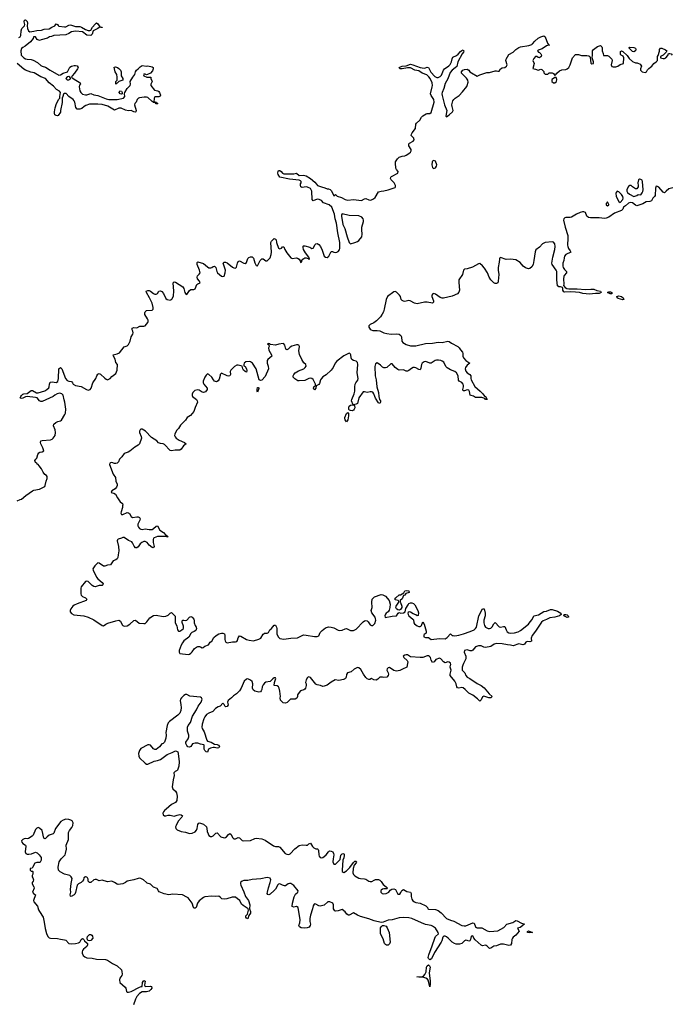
# Model space of a CAD drawing. Header units: inches. Extents: x 2554595 to 2793962, y 331849 to 426146.
# Tile 14 of 45: x 2566864 to 2576247, y 365115 to 379299. Entities that reach past the tile are written whole.
import ezdxf

# ---------------------------------------------------------------- set-up
doc = ezdxf.new("R2010")
doc.units = ezdxf.units.IN
doc.header["$MEASUREMENT"] = 0
for name, color, linetype in [('C5366', 7, 'Continuous'), ('C5367', 7, 'Continuous'), ('C5376', 7, 'Continuous'), ('C5377', 7, 'Continuous')]:
    doc.layers.add(name, color=color, linetype=linetype)

msp = doc.modelspace()

# ---------------------------------------------------------------- linework, layer by layer
at = {"layer": 'C5366', "color": 5, "elevation": 20}
for points in [[(2570000, 369601), (2569988, 369590), (2569941, 369559), (2569912, 369528), (2569866, 369494), (2569858, 369470), (2569866, 369430), (2569850, 369403), (2569830, 369399), (2569824, 369404), (2569810, 369434), (2569791, 369451), (2569788, 369452), (2569750, 369410), (2569721, 369399), (2569684, 369376), (2569647, 369333), (2569590, 369309), (2569556, 369290), (2569530, 369258), (2569516, 369230), (2569490, 369149), (2569486, 369110), (2569491, 369090), (2569522, 369042), (2569561, 368921), (2569570, 368908), (2569623, 368890), (2569670, 368861), (2569710, 368857), (2569725, 368850), (2569739, 368830), (2569730, 368810), (2569710, 368804), (2569670, 368814), (2569650, 368814), (2569610, 368807), (2569583, 368790), (2569570, 368749), (2569550, 368754), (2569529, 368770), (2569519, 368790), (2569521, 368850), (2569514, 368854), (2569470, 368862), (2569430, 368875), (2569390, 368879), (2569351, 368869), (2569331, 368830), (2569310, 368819), (2569285, 368825), (2569270, 368844), (2569259, 368870), (2569259, 368890), (2569290, 368938), (2569299, 368970), (2569300, 368990), (2569280, 369050), (2569283, 369110), (2569291, 369130), (2569323, 369177), (2569355, 369265), (2569410, 369357), (2569432, 369410), (2569478, 369470), (2569490, 369510), (2569484, 369530), (2569470, 369538), (2569312, 369552), (2569270, 369576), (2569250, 369578), (2569230, 369566), (2569192, 369530), (2569180, 369510), (2569175, 369490), (2569187, 369427), (2569189, 369389), (2569185, 369350), (2569169, 369311), (2569140, 369280), (2569021, 369190), (2569004, 369170), (2568990, 369133), (2568971, 369031), (2568973, 368990), (2568968, 368950), (2568948, 368892), (2568930, 368874), (2568910, 368868), (2568878, 368822), (2568830, 368787), (2568810, 368786), (2568790, 368797), (2568749, 368849), (2568730, 368855), (2568710, 368852), (2568610, 368798), (2568589, 368771), (2568576, 368730), (2568578, 368690), (2568588, 368668), (2568670, 368590), (2568690, 368577), (2568710, 368575), (2568802, 368618), (2568850, 368627), (2568890, 368643), (2568931, 368669), (2568986, 368714), (2569059, 368741), (2569097, 368763), (2569110, 368767), (2569124, 368764), (2569141, 368750), (2569148, 368728), (2569162, 368610), (2569154, 368546), (2569138, 368490), (2569130, 368482), (2569102, 368470), (2569086, 368450), (2569091, 368410), (2569074, 368350), (2569058, 368250), (2569070, 368221), (2569110, 368188), (2569124, 368164), (2569132, 368112), (2569127, 368050), (2569110, 368021), (2569050, 367993), (2568975, 367925), (2568950, 367909), (2568933, 367890), (2568925, 367870), (2568930, 367843), (2568950, 367828), (2568970, 367828), (2569000, 367840), (2569030, 367842), (2569090, 367825), (2569130, 367842), (2569168, 367848), (2569190, 367843), (2569208, 367830), (2569198, 367810), (2569147, 367753), (2569116, 367690), (2569110, 367670), (2569114, 367650), (2569134, 367630), (2569190, 367606), (2569250, 367597), (2569310, 367578), (2569350, 367582), (2569390, 367601), (2569410, 367622), (2569421, 367650), (2569430, 367706), (2569438, 367722), (2569450, 367730), (2569470, 367726), (2569510, 367709), (2569553, 367670), (2569560, 367650), (2569564, 367604), (2569578, 367570), (2569588, 367548), (2569610, 367532), (2569630, 367532), (2569650, 367543), (2569690, 367583), (2569710, 367586), (2569762, 367530), (2569810, 367513), (2569830, 367520), (2569844, 367530), (2569870, 367562), (2569890, 367576), (2569910, 367562), (2569930, 367518), (2569950, 367501), (2569970, 367500), (2570000, 367512)], [(2570000, 366635), (2569970, 366657), (2569923, 366657), (2569845, 366635), (2569810, 366630), (2569777, 366637), (2569750, 366661), (2569730, 366672), (2569690, 366667), (2569632, 366672), (2569530, 366662), (2569510, 366653), (2569450, 366607), (2569426, 366574), (2569403, 366510), (2569390, 366498), (2569380, 366500), (2569370, 366502), (2569365, 366510), (2569350, 366570), (2569307, 366630), (2569290, 366650), (2569270, 366661), (2569210, 366690), (2569070, 366704), (2569010, 366693), (2568945, 366705), (2568875, 366735), (2568862, 366750), (2568845, 366785), (2568790, 366802), (2568750, 366847), (2568701, 366861), (2568689, 366869), (2568649, 366910), (2568610, 366928), (2568590, 366931), (2568570, 366930), (2568510, 366907), (2568410, 366887), (2568388, 366870), (2568350, 366851), (2568283, 366843), (2568266, 366846), (2568230, 366872), (2568190, 366889), (2568130, 366879), (2568050, 366903), (2568010, 366896), (2567971, 366911), (2567950, 366915), (2567930, 366910), (2567890, 366870), (2567870, 366868), (2567852, 366890), (2567850, 366918), (2567839, 366939), (2567830, 366949), (2567810, 366953), (2567790, 366938), (2567782, 366910), (2567770, 366890), (2567749, 366871), (2567710, 366849), (2567693, 366830), (2567670, 366728), (2567659, 366701), (2567650, 366690), (2567606, 366670), (2567595, 366675), (2567589, 366690), (2567599, 366730), (2567594, 366770), (2567604, 366856), (2567618, 366930), (2567607, 366950), (2567585, 366970), (2567511, 366989), (2567445, 367025), (2567425, 367050), (2567417, 367090), (2567434, 367170), (2567462, 367210), (2567502, 367250), (2567517, 367270), (2567524, 367290), (2567536, 367350), (2567534, 367410), (2567566, 367490), (2567569, 367510), (2567567, 367590), (2567580, 367620), (2567616, 367664), (2567631, 367690), (2567633, 367730), (2567618, 367758), (2567601, 367770), (2567570, 367779), (2567530, 367780), (2567488, 367770), (2567455, 367750), (2567382, 367650), (2567358, 367582), (2567347, 367573), (2567290, 367550), (2567262, 367530), (2567230, 367499), (2567210, 367510), (2567190, 367617), (2567150, 367655), (2567130, 367661), (2567110, 367652), (2567090, 367632), (2567056, 367550), (2567044, 367536), (2566990, 367504), (2566970, 367499), (2566950, 367504), (2566930, 367499), (2566910, 367489), (2566891, 367470), (2566896, 367450), (2566910, 367431), (2566947, 367407), (2566953, 367393), (2566943, 367310), (2566951, 367290), (2566970, 367279), (2566997, 367277), (2567035, 367285), (2567090, 367307), (2567103, 367303), (2567117, 367297), (2567145, 367270), (2567172, 367230), (2567172, 367190), (2567157, 367163), (2567150, 367158), (2567110, 367159), (2567082, 367150), (2567050, 367086), (2567042, 367078), (2567014, 367070), (2567014, 367050), (2567030, 367034), (2567050, 367034), (2567054, 367030), (2567052, 366992), (2567042, 366970), (2567042, 366950), (2567055, 366935), (2567061, 366910), (2567058, 366890), (2567042, 366870), (2567042, 366850), (2567066, 366806), (2567071, 366789), (2567051, 366730), (2567062, 366710), (2567091, 366690), (2567063, 366610), (2567068, 366590), (2567120, 366530), (2567136, 366476), (2567149, 366450), (2567202, 366370), (2567218, 366298), (2567230, 366206), (2567250, 366135), (2567270, 366090), (2567290, 366074), (2567310, 366066), (2567410, 366062), (2567452, 366052), (2567510, 366046), (2567530, 366038), (2567573, 365993), (2567605, 365985), (2567669, 365989), (2567710, 365999), (2567730, 366010), (2567750, 366050), (2567770, 366062), (2567778, 366058), (2567790, 366047), (2567798, 366030), (2567837, 365997), (2567840, 365990), (2567840, 365970), (2567830, 365950), (2567784, 365910), (2567769, 365890), (2567764, 365870), (2567765, 365850), (2567779, 365819), (2567800, 365800), (2567830, 365784), (2567910, 365779), (2567970, 365768), (2568102, 365762), (2568131, 365750), (2568203, 365703), (2568270, 365670), (2568328, 365610), (2568337, 365590), (2568339, 365550), (2568335, 365530), (2568307, 365490), (2568301, 365470), (2568308, 365430), (2568384, 365364), (2568394, 365350), (2568401, 365301), (2568410, 365291), (2568431, 365291), (2568470, 365299), (2568590, 365363), (2568613, 365373), (2568627, 365373), (2568634, 365430), (2568650, 365457), (2568670, 365450), (2568662, 365390), (2568671, 365371), (2568750, 365379), (2568764, 365370), (2568766, 365350), (2568755, 365330), (2568730, 365307), (2568690, 365295), (2568630, 365297), (2568590, 365269), (2568551, 365230), (2568530, 365189), (2568501, 365110)]]:
    msp.add_lwpolyline(points, dxfattribs=at)
msp.add_lwpolyline([(2567870, 366029), (2567850, 366036), (2567843, 366043), (2567836, 366070), (2567842, 366090), (2567853, 366107), (2567870, 366119), (2567890, 366119), (2567904, 366110), (2567915, 366095), (2567919, 366070), (2567890, 366033)], close=True, dxfattribs=at)
at = {"layer": 'C5367', "color": 5, "elevation": 20}
for points in [[(2566850, 379041), (2566869, 379050), (2566877, 379063), (2566882, 379070), (2566884, 379136), (2566897, 379170), (2566935, 379210), (2566939, 379230), (2566927, 379270), (2566935, 379290), (2566950, 379299), (2566970, 379271), (2566976, 379250), (2566971, 379209), (2566976, 379170), (2566990, 379136), (2567010, 379124), (2567070, 379132), (2567110, 379144), (2567178, 379150), (2567217, 379163), (2567290, 379166), (2567329, 379191), (2567369, 379210), (2567390, 379241), (2567410, 379231), (2567416, 379216), (2567427, 379207), (2567510, 379194), (2567530, 379196), (2567570, 379218), (2567590, 379223), (2567610, 379221), (2567670, 379203), (2567730, 379199), (2567752, 379192), (2567810, 379156), (2567850, 379142), (2567876, 379144), (2567890, 379150), (2567912, 379190), (2567950, 379236), (2567970, 379252), (2567990, 379238), (2568018, 379198), (2568031, 379191), (2568052, 379190), (2568050, 379186), (2568030, 379189), (2568010, 379184), (2567991, 379170), (2567920, 379140), (2567910, 379090), (2567890, 379069), (2567830, 379078), (2567770, 379124), (2567670, 379133), (2567610, 379122), (2567570, 379098), (2567530, 379083), (2567354, 379070), (2567323, 379057), (2567292, 379050), (2567265, 379035), (2567174, 379010), (2567150, 378999), (2567114, 379015), (2567091, 379051), (2567070, 379054), (2567064, 379050), (2567059, 379030), (2567018, 378982), (2566943, 378917), (2566910, 378900), (2566890, 378883), (2566881, 378850), (2566885, 378790), (2566925, 378750), (2566950, 378736), (2566972, 378728), (2567030, 378725), (2567058, 378718), (2567123, 378683), (2567170, 378639), (2567187, 378630), (2567236, 378616), (2567303, 378570), (2567430, 378500), (2567450, 378505), (2567490, 378530), (2567552, 378548), (2567586, 378614), (2567609, 378631), (2567650, 378641), (2567670, 378641), (2567694, 378634), (2567704, 378610), (2567697, 378590), (2567653, 378527), (2567618, 378490), (2567612, 378470), (2567632, 378450), (2567734, 378390), (2567742, 378370), (2567726, 378354), (2567719, 378330), (2567730, 378272), (2567743, 378250), (2567768, 378228), (2567810, 378215), (2567830, 378215), (2567890, 378234), (2567930, 378216), (2567990, 378206), (2568110, 378157), (2568150, 378148), (2568210, 378151), (2568270, 378147), (2568359, 378170), (2568377, 378190), (2568373, 378230), (2568377, 378250), (2568412, 378310), (2568454, 378350), (2568459, 378370), (2568454, 378410), (2568492, 378470), (2568524, 378510), (2568534, 378550), (2568548, 378572), (2568571, 378589), (2568598, 378622), (2568630, 378639), (2568690, 378631), (2568710, 378636), (2568770, 378619), (2568785, 378610), (2568787, 378590), (2568776, 378564), (2568750, 378529), (2568707, 378507), (2568690, 378506), (2568670, 378515), (2568650, 378515), (2568645, 378505), (2568654, 378490), (2568693, 378473), (2568754, 378470), (2568754, 378450), (2568771, 378410), (2568752, 378370), (2568752, 378350), (2568806, 378286), (2568855, 378275), (2568870, 378265), (2568879, 378250), (2568892, 378210), (2568885, 378195), (2568868, 378188), (2568810, 378186), (2568802, 378170), (2568802, 378150), (2568794, 378130), (2568798, 378118), (2568834, 378110), (2568838, 378098), (2568852, 378090), (2568850, 378086), (2568830, 378088), (2568822, 378102), (2568790, 378108), (2568778, 378118), (2568770, 378118), (2568710, 378176), (2568690, 378184), (2568656, 378184), (2568590, 378175), (2568573, 378167), (2568556, 378150), (2568542, 378110), (2568522, 378090), (2568518, 378070), (2568543, 377990), (2568538, 377970), (2568530, 377965), (2568510, 377970), (2568470, 377990), (2568430, 377988), (2568390, 377995), (2568324, 378024), (2568290, 378025), (2568230, 377996), (2568133, 378053), (2568050, 378076), (2567990, 378083), (2567870, 378081), (2567817, 378063), (2567792, 378048), (2567760, 378020), (2567731, 378009), (2567690, 378008), (2567674, 378034), (2567659, 378110), (2567649, 378130), (2567633, 378150), (2567571, 378191), (2567535, 378235), (2567510, 378237), (2567495, 378225), (2567487, 378190), (2567475, 378170), (2567474, 378106), (2567452, 377992), (2567452, 377968), (2567420, 377920), (2567410, 377914), (2567390, 377919), (2567370, 377930), (2567364, 377950), (2567367, 377970), (2567376, 378030), (2567394, 378090), (2567427, 378153), (2567443, 378170), (2567442, 378190), (2567453, 378250), (2567437, 378270), (2567395, 378295), (2567350, 378340), (2567287, 378387), (2567234, 378454), (2567170, 378478), (2567072, 378532), (2567024, 378544), (2566950, 378571), (2566926, 378586), (2566828, 378670)], [(2566830, 372366), (2566870, 372386), (2566890, 372391), (2566954, 372446), (2567047, 372513), (2567070, 372522), (2567150, 372535), (2567224, 372576), (2567233, 372590), (2567245, 372650), (2567260, 372690), (2567259, 372719), (2567252, 372732), (2567228, 372748), (2567201, 372781), (2567178, 372830), (2567147, 372870), (2567130, 372889), (2567117, 372897), (2567109, 372909), (2567090, 372922), (2567084, 372950), (2567095, 372970), (2567110, 372981), (2567125, 373035), (2567141, 373059), (2567153, 373067), (2567190, 373076), (2567210, 373090), (2567199, 373130), (2567167, 373190), (2567162, 373210), (2567170, 373230), (2567190, 373239), (2567310, 373246), (2567330, 373254), (2567348, 373270), (2567373, 373310), (2567378, 373350), (2567374, 373390), (2567353, 373450), (2567357, 373470), (2567385, 373495), (2567414, 373510), (2567450, 373520), (2567468, 373532), (2567516, 373610), (2567523, 373630), (2567528, 373688), (2567514, 373790), (2567503, 373823), (2567489, 373890), (2567470, 373910), (2567443, 373917), (2567406, 373910), (2567370, 373892), (2567344, 373870), (2567295, 373845), (2567190, 373801), (2567170, 373798), (2567150, 373809), (2567114, 373850), (2567090, 373858), (2566970, 373869), (2566950, 373866), (2566910, 373848), (2566884, 373844), (2566873, 373850), (2566879, 373870), (2566890, 373887), (2566910, 373905), (2566923, 373910), (2566970, 373916), (2567030, 373958), (2567050, 373959), (2567106, 373926), (2567130, 373924), (2567226, 373954), (2567257, 373970), (2567284, 373996), (2567290, 374010), (2567292, 374050), (2567304, 374076), (2567330, 374084), (2567390, 374074), (2567413, 374087), (2567425, 374130), (2567428, 374270), (2567450, 374290), (2567470, 374268), (2567523, 374130), (2567550, 374101), (2567570, 374090), (2567610, 374085), (2567627, 374067), (2567636, 374050), (2567668, 374030), (2567750, 374016), (2567827, 373970), (2567850, 373963), (2567880, 373970), (2567894, 373990), (2567918, 374070), (2567963, 374130), (2567975, 374170), (2567990, 374194), (2568010, 374200), (2568030, 374193), (2568090, 374135), (2568110, 374120), (2568130, 374113), (2568150, 374119), (2568169, 374131), (2568190, 374157), (2568250, 374201), (2568267, 374250), (2568271, 374331), (2568250, 374362), (2568240, 374410), (2568214, 374450), (2568210, 374470), (2568230, 374478), (2568270, 374484), (2568302, 374498), (2568370, 374588), (2568410, 374602), (2568430, 374620), (2568454, 374670), (2568470, 374730), (2568495, 374770), (2568498, 374790), (2568493, 374813), (2568484, 374830), (2568483, 374850), (2568486, 374854), (2568510, 374866), (2568550, 374861), (2568596, 374884), (2568650, 374883), (2568670, 374891), (2568710, 374936), (2568716, 374950), (2568715, 374970), (2568707, 374990), (2568667, 375050), (2568664, 375076), (2568670, 375091), (2568690, 375108), (2568770, 375114), (2568784, 375130), (2568786, 375154), (2568770, 375216), (2568734, 375294), (2568688, 375370), (2568687, 375390), (2568710, 375397), (2568730, 375397), (2568750, 375389), (2568790, 375354), (2568810, 375346), (2568830, 375344), (2568850, 375355), (2568870, 375388), (2568890, 375393), (2568910, 375382), (2568936, 375356), (2568970, 375282), (2568990, 375269), (2569030, 375259), (2569038, 375262), (2569050, 375267), (2569060, 375280), (2569077, 375323), (2569084, 375390), (2569073, 375507), (2569090, 375524), (2569110, 375520), (2569212, 375452), (2569228, 375428), (2569241, 375370), (2569250, 375354), (2569270, 375341), (2569310, 375400), (2569330, 375412), (2569370, 375412), (2569383, 375417), (2569390, 375423), (2569416, 375484), (2569430, 375496), (2569461, 375510), (2569454, 375530), (2569425, 375565), (2569419, 375590), (2569424, 375610), (2569450, 375631), (2569461, 375650), (2569452, 375690), (2569419, 375770), (2569418, 375802), (2569427, 375813), (2569510, 375786), (2569570, 375737), (2569590, 375726), (2569618, 375722), (2569633, 375727), (2569650, 375744), (2569670, 375746), (2569690, 375730), (2569703, 375670), (2569713, 375650), (2569770, 375606), (2569790, 375599), (2569810, 375604), (2569824, 375650), (2569826, 375690), (2569810, 375749), (2569793, 375790), (2569810, 375807), (2569830, 375806), (2569850, 375798), (2569930, 375734), (2569950, 375723), (2569970, 375721), (2569987, 375733), (2569999, 375790), (2570000, 375792)], [(2570000, 374322), (2569990, 374321), (2569957, 374303), (2569903, 374250), (2569896, 374230), (2569898, 374190), (2569890, 374169), (2569870, 374166), (2569850, 374170), (2569770, 374208), (2569751, 374189), (2569751, 374171), (2569738, 374122), (2569722, 374098), (2569696, 374084), (2569670, 374090), (2569653, 374110), (2569631, 374150), (2569590, 374188), (2569570, 374196), (2569550, 374180), (2569530, 374147), (2569505, 374090), (2569508, 374070), (2569517, 374050), (2569566, 373990), (2569565, 373970), (2569540, 373940), (2569513, 373927), (2569490, 373933), (2569450, 373961), (2569430, 373967), (2569385, 373955), (2569356, 373930), (2569346, 373906), (2569346, 373886), (2569352, 373872), (2569410, 373830), (2569422, 373810), (2569424, 373790), (2569389, 373711), (2569370, 373654), (2569323, 373597), (2569274, 373566), (2569251, 373530), (2569182, 373458), (2569150, 373410), (2569121, 373379), (2569097, 373330), (2569094, 373310), (2569101, 373290), (2569118, 373270), (2569163, 373243), (2569237, 373210), (2569261, 373190), (2569221, 373159), (2569188, 373110), (2569170, 373099), (2569101, 373099), (2569050, 373090), (2569030, 373095), (2568950, 373178), (2568930, 373188), (2568890, 373193), (2568863, 373203), (2568838, 373230), (2568761, 373281), (2568674, 373370), (2568630, 373399), (2568610, 373400), (2568597, 373390), (2568588, 373370), (2568590, 373350), (2568614, 373294), (2568616, 373270), (2568590, 373190), (2568570, 373170), (2568521, 373139), (2568450, 373082), (2568427, 373070), (2568370, 373052), (2568336, 373004), (2568301, 372970), (2568286, 372930), (2568270, 372912), (2568250, 372904), (2568230, 372905), (2568190, 372919), (2568170, 372916), (2568162, 372910), (2568157, 372890), (2568210, 372751), (2568244, 372704), (2568249, 372650), (2568269, 372609), (2568269, 372590), (2568256, 372564), (2568238, 372542), (2568191, 372510), (2568182, 372490), (2568218, 372478), (2568244, 372464), (2568272, 372410), (2568310, 372354), (2568345, 372330), (2568350, 372310), (2568344, 372296), (2568346, 372270), (2568324, 372210), (2568323, 372190), (2568330, 372173), (2568350, 372173), (2568410, 372200), (2568430, 372197), (2568446, 372186), (2568470, 372143), (2568488, 372130), (2568550, 372139), (2568570, 372138), (2568590, 372130), (2568600, 372110), (2568595, 372090), (2568567, 372030), (2568567, 372010), (2568575, 371990), (2568590, 371970), (2568610, 371960), (2568630, 371957), (2568670, 371964), (2568730, 371956), (2568770, 371957), (2568792, 371968), (2568830, 372004), (2568850, 372006), (2568884, 371944), (2568935, 371910), (2568970, 371875), (2568985, 371870), (2568984, 371864), (2569002, 371850), (2568978, 371850), (2568976, 371856), (2568927, 371853), (2568870, 371856), (2568847, 371853), (2568803, 371837), (2568793, 371830), (2568786, 371810), (2568788, 371768), (2568799, 371710), (2568788, 371692), (2568770, 371694), (2568730, 371731), (2568699, 371770), (2568670, 371780), (2568650, 371780), (2568622, 371770), (2568601, 371750), (2568570, 371704), (2568550, 371690), (2568530, 371692), (2568514, 371714), (2568490, 371764), (2568477, 371777), (2568430, 371797), (2568370, 371841), (2568350, 371839), (2568330, 371828), (2568282, 371818), (2568272, 371808), (2568270, 371790), (2568287, 371710), (2568291, 371650), (2568280, 371590), (2568278, 371550), (2568269, 371531), (2568250, 371519), (2568210, 371505), (2568170, 371446), (2568130, 371440), (2568090, 371426), (2568070, 371425), (2568010, 371471), (2567990, 371473), (2567970, 371458), (2567944, 371430), (2567917, 371390), (2567920, 371370), (2567968, 371270), (2567990, 371242), (2568053, 371190), (2568065, 371170), (2568061, 371159), (2568050, 371148), (2568010, 371150), (2567950, 371128), (2567930, 371134), (2567910, 371149), (2567850, 371206), (2567830, 371211), (2567810, 371204), (2567750, 371130), (2567744, 371110), (2567744, 371030), (2567749, 371010), (2567769, 370990), (2567811, 370970), (2567831, 370950), (2567823, 370930), (2567690, 370883), (2567650, 370864), (2567631, 370850), (2567600, 370810), (2567590, 370790), (2567590, 370770), (2567610, 370743), (2567646, 370726), (2567790, 370710), (2567850, 370694), (2567930, 370654), (2568050, 370570), (2568073, 370567), (2568104, 370590), (2568135, 370605), (2568250, 370640), (2568290, 370647), (2568315, 370635), (2568342, 370582), (2568351, 370571), (2568370, 370562), (2568410, 370568), (2568450, 370590), (2568510, 370646), (2568530, 370647), (2568587, 370607), (2568650, 370599), (2568670, 370603), (2568696, 370624), (2568739, 370681), (2568790, 370714), (2568830, 370721), (2568930, 370704), (2568970, 370706), (2569001, 370719), (2569030, 370751), (2569050, 370759), (2569105, 370705), (2569105, 370610), (2569126, 370566), (2569135, 370510), (2569151, 370491), (2569170, 370491), (2569201, 370510), (2569223, 370530), (2569223, 370563), (2569203, 370617), (2569202, 370630), (2569209, 370650), (2569230, 370651), (2569250, 370646), (2569270, 370651), (2569310, 370691), (2569330, 370701), (2569350, 370691), (2569370, 370665), (2569376, 370650), (2569377, 370610), (2569392, 370572), (2569407, 370550), (2569412, 370528), (2569399, 370501), (2569375, 370485), (2569342, 370470), (2569330, 370458), (2569298, 370402), (2569230, 370349), (2569210, 370323), (2569190, 370287), (2569160, 370210), (2569159, 370190), (2569170, 370169), (2569290, 370152), (2569310, 370158), (2569330, 370173), (2569350, 370193), (2569380, 370240), (2569410, 370262), (2569430, 370271), (2569451, 370271), (2569467, 370267), (2569490, 370252), (2569507, 370253), (2569530, 370274), (2569584, 370296), (2569609, 370330), (2569632, 370348), (2569661, 370399), (2569691, 370429), (2569730, 370450), (2569770, 370462), (2569790, 370464), (2569813, 370453), (2569820, 370430), (2569819, 370370), (2569823, 370350), (2569833, 370333), (2569850, 370323), (2569930, 370335), (2569970, 370335), (2569990, 370342), (2570000, 370357)]]:
    msp.add_lwpolyline(points, dxfattribs=at)
for points in [[(2568250, 378369), (2568247, 378407), (2568268, 378430), (2568269, 378471), (2568261, 378510), (2568241, 378550), (2568228, 378592), (2568226, 378614), (2568242, 378618), (2568272, 378610), (2568290, 378598), (2568316, 378570), (2568326, 378550), (2568326, 378490), (2568351, 378450), (2568351, 378430), (2568291, 378409), (2568270, 378386), (2568258, 378382)], [(2567570, 378479), (2567550, 378476), (2567531, 378450), (2567550, 378431), (2567570, 378431), (2567590, 378442), (2567598, 378450), (2567598, 378458), (2567588, 378470)], [(2568330, 378225), (2568310, 378230), (2568295, 378250), (2568307, 378273), (2568330, 378271), (2568341, 378250), (2568342, 378230)]]:
    msp.add_lwpolyline(points, close=True, dxfattribs=at)
at = {"layer": 'C5376', "color": 5, "elevation": 20}
for points in [[(2572446, 370000), (2572445, 369995), (2572438, 369970), (2572375, 369945), (2572338, 369922), (2572290, 369914), (2572250, 369923), (2572190, 369967), (2572170, 369962), (2572156, 369950), (2572151, 369930), (2572171, 369890), (2572174, 369870), (2572168, 369852), (2572151, 369829), (2572110, 369822), (2572090, 369829), (2572050, 369829), (2572022, 369798), (2571997, 369783), (2571966, 369790), (2571930, 369808), (2571905, 369795), (2571890, 369794), (2571870, 369803), (2571850, 369822), (2571816, 369870), (2571778, 369938), (2571750, 369962), (2571730, 369969), (2571679, 369941), (2571635, 369905), (2571585, 369890), (2571570, 369866), (2571566, 369830), (2571556, 369810), (2571541, 369799), (2571528, 369792), (2571462, 369782), (2571408, 369788), (2571350, 369757), (2571290, 369714), (2571250, 369696), (2571230, 369693), (2571198, 369710), (2571150, 369719), (2571129, 369729), (2571050, 369824), (2571027, 369833), (2571010, 369822), (2570988, 369790), (2570982, 369750), (2570991, 369730), (2570991, 369710), (2570979, 369670), (2570970, 369655), (2570956, 369644), (2570910, 369629), (2570872, 369590), (2570866, 369574), (2570866, 369550), (2570856, 369524), (2570830, 369509), (2570790, 369513), (2570762, 369510), (2570716, 369464), (2570690, 369453), (2570659, 369459), (2570618, 369498), (2570615, 369530), (2570619, 369550), (2570610, 369626), (2570599, 369670), (2570590, 369689), (2570570, 369701), (2570529, 369709), (2570533, 369750), (2570553, 369810), (2570550, 369818), (2570530, 369817), (2570510, 369805), (2570470, 369766), (2570410, 369755), (2570390, 369743), (2570370, 369717), (2570357, 369690), (2570350, 369650), (2570342, 369630), (2570330, 369618), (2570310, 369612), (2570248, 369628), (2570224, 369644), (2570218, 369670), (2570222, 369730), (2570210, 369766), (2570190, 369787), (2570150, 369806), (2570130, 369799), (2570095, 369770), (2570053, 369670), (2570030, 369629), (2570000, 369601)], [(2573247, 370000), (2573237, 369970), (2573234, 369950), (2573238, 369930), (2573273, 369890), (2573290, 369850), (2573306, 369830), (2573347, 369807), (2573450, 369737), (2573510, 369709), (2573554, 369674), (2573626, 369586), (2573666, 369550), (2573648, 369532), (2573622, 369530), (2573548, 369552), (2573530, 369544), (2573510, 369501), (2573490, 369484), (2573458, 369518), (2573390, 369570), (2573330, 369596), (2573281, 369650), (2573250, 369672), (2573230, 369677), (2573190, 369671), (2573170, 369675), (2573158, 369690), (2573150, 369730), (2573130, 369769), (2573064, 369850), (2573062, 369870), (2573074, 369910), (2573075, 369930), (2573065, 369970), (2573069, 370000)], [(2570000, 367512), (2570010, 367516), (2570030, 367515), (2570070, 367475), (2570090, 367468), (2570190, 367473), (2570250, 367505), (2570270, 367509), (2570350, 367499), (2570398, 367478), (2570518, 367398), (2570549, 367389), (2570590, 367388), (2570610, 367380), (2570686, 367290), (2570710, 367278), (2570730, 367275), (2570750, 367277), (2570757, 367283), (2570825, 367355), (2570890, 367401), (2570930, 367412), (2570990, 367407), (2571010, 367410), (2571030, 367427), (2571050, 367435), (2571079, 367390), (2571098, 367370), (2571130, 367356), (2571153, 367353), (2571164, 367344), (2571169, 367329), (2571170, 367270), (2571176, 367250), (2571192, 367232), (2571210, 367227), (2571229, 367230), (2571250, 367243), (2571277, 367270), (2571310, 367314), (2571320, 367320), (2571330, 367324), (2571350, 367322), (2571373, 367313), (2571383, 367290), (2571386, 367270), (2571376, 367210), (2571375, 367170), (2571390, 367136), (2571410, 367136), (2571460, 367180), (2571477, 367203), (2571490, 367262), (2571510, 367283), (2571530, 367290), (2571537, 367277), (2571538, 367258), (2571530, 367224), (2571516, 367190), (2571508, 367050), (2571510, 367030), (2571520, 367020), (2571530, 367016), (2571570, 367037), (2571616, 367084), (2571670, 367158), (2571690, 367178), (2571710, 367179), (2571714, 367170), (2571710, 367154), (2571681, 367119), (2571667, 367073), (2571663, 367010), (2571670, 366986), (2571688, 366968), (2571750, 366934), (2571770, 366927), (2571830, 366924), (2571850, 366918), (2571890, 366890), (2571910, 366884), (2571934, 366886), (2571970, 366906), (2571990, 366912), (2572032, 366912), (2572050, 366906), (2572070, 366886), (2572100, 366840), (2572142, 366810), (2572162, 366790), (2572150, 366778), (2572110, 366779), (2572090, 366774), (2572070, 366761), (2572064, 366750), (2572065, 366730), (2572084, 366710), (2572110, 366705), (2572139, 366710), (2572179, 366730), (2572201, 366759), (2572224, 366776), (2572250, 366780), (2572276, 366770), (2572299, 366719), (2572310, 366703), (2572330, 366700), (2572336, 366704), (2572354, 366726), (2572367, 366753), (2572390, 366768), (2572438, 366738), (2572491, 366732), (2572502, 366710), (2572500, 366670), (2572511, 366630), (2572526, 366606), (2572547, 366590), (2572570, 366581), (2572630, 366572), (2572714, 366534), (2572735, 366510), (2572743, 366490), (2572750, 366487), (2572850, 366479), (2572890, 366465), (2572934, 366434), (2573011, 366351), (2573070, 366327), (2573115, 366315), (2573230, 366252), (2573265, 366245), (2573290, 366246), (2573390, 366290), (2573410, 366283), (2573430, 366231), (2573442, 366222), (2573450, 366218), (2573517, 366217), (2573595, 366175), (2573636, 366164), (2573750, 366175), (2573836, 366223), (2573879, 366270), (2573966, 366294), (2574010, 366322), (2574030, 366319), (2574090, 366284), (2574134, 366270), (2574110, 366258), (2574107, 366250), (2574070, 366223), (2574034, 366210), (2574057, 366170), (2574010, 366109), (2573970, 366084), (2573959, 366070), (2573951, 366049), (2573946, 365990), (2573930, 365967), (2573910, 365962), (2573830, 365982), (2573790, 365981), (2573730, 365957), (2573690, 365953), (2573650, 365924), (2573630, 365918), (2573595, 365955), (2573583, 365963), (2573570, 365967), (2573530, 365960), (2573510, 365965), (2573423, 366043), (2573404, 366070), (2573390, 366104), (2573370, 366099), (2573363, 366090), (2573358, 366050), (2573348, 366032), (2573330, 366024), (2573310, 366034), (2573290, 366038), (2573270, 366032), (2573229, 365991), (2573196, 365984), (2573150, 365983), (2573124, 365990), (2573092, 366010), (2573035, 366070), (2573010, 366089), (2572990, 366099), (2572970, 366098), (2572957, 366083), (2572945, 366030), (2572935, 366010), (2572839, 365861), (2572795, 365770), (2572770, 365755), (2572750, 365773), (2572747, 365790), (2572755, 365830), (2572804, 365956), (2572840, 366070), (2572853, 366090), (2572893, 366130), (2572890, 366150), (2572851, 366210), (2572810, 366241), (2572790, 366251), (2572710, 366267), (2572650, 366288), (2572510, 366351), (2572470, 366360), (2572390, 366364), (2572330, 366361), (2572230, 366333), (2572170, 366327), (2572100, 366300), (2572070, 366296), (2571970, 366319), (2571890, 366349), (2571770, 366382), (2571730, 366398), (2571670, 366431), (2571610, 366398), (2571601, 366401), (2571576, 366416), (2571550, 366449), (2571510, 366482), (2571450, 366463), (2571410, 366459), (2571403, 366463), (2571381, 366490), (2571381, 366550), (2571371, 366570), (2571330, 366592), (2571303, 366590), (2571250, 366544), (2571210, 366532), (2571190, 366530), (2571170, 366534), (2571130, 366556), (2571110, 366561), (2571104, 366556), (2571090, 366534), (2571081, 366490), (2571050, 366400), (2571040, 366350), (2571040, 366310), (2571050, 366270), (2571047, 366250), (2571031, 366229), (2571005, 366215), (2570970, 366210), (2570916, 366216), (2570893, 366230), (2570885, 366250), (2570897, 366290), (2570901, 366330), (2570874, 366510), (2570850, 366526), (2570810, 366516), (2570790, 366523), (2570787, 366530), (2570791, 366570), (2570815, 366665), (2570836, 366704), (2570867, 366730), (2570875, 366750), (2570810, 366825), (2570770, 366854), (2570750, 366857), (2570730, 366851), (2570690, 366823), (2570677, 366823), (2570650, 366831), (2570610, 366853), (2570590, 366846), (2570582, 366838), (2570550, 366776), (2570530, 366753), (2570470, 366703), (2570450, 366692), (2570437, 366697), (2570430, 366710), (2570431, 366731), (2570445, 366795), (2570472, 366868), (2570480, 366910), (2570470, 366931), (2570430, 366943), (2570335, 366925), (2570210, 366912), (2570150, 366900), (2570090, 366897), (2570067, 366890), (2570046, 366870), (2570044, 366850), (2570050, 366830), (2570094, 366734), (2570118, 366670), (2570157, 366610), (2570176, 366550), (2570174, 366490), (2570188, 366450), (2570186, 366430), (2570165, 366395), (2570150, 366349), (2570130, 366354), (2570121, 366370), (2570120, 366390), (2570145, 366415), (2570161, 366470), (2570154, 366490), (2570080, 366540), (2570060, 366560), (2570032, 366612), (2570000, 366635)]]:
    msp.add_lwpolyline(points, dxfattribs=at)
for points in [[(2572146, 365966), (2572130, 365975), (2572118, 365990), (2572097, 366057), (2572062, 366130), (2572062, 366218), (2572067, 366233), (2572090, 366250), (2572110, 366253), (2572139, 366239), (2572155, 366215), (2572183, 366150), (2572198, 366010), (2572190, 365986), (2572170, 365966)], [(2574210, 366145), (2574175, 366150), (2574178, 366162), (2574190, 366172), (2574250, 366150)], [(2572770, 365369), (2572758, 365430), (2572744, 365464), (2572736, 365476), (2572714, 365494), (2572670, 365506), (2572610, 365504), (2572585, 365510), (2572666, 365514), (2572678, 365522), (2572696, 365544), (2572715, 365585), (2572723, 365650), (2572730, 365669), (2572750, 365682), (2572766, 365670), (2572774, 365650), (2572761, 365570), (2572776, 365450), (2572777, 365410)]]:
    msp.add_lwpolyline(points, close=True, dxfattribs=at)
at = {"layer": 'C5377', "color": 5, "elevation": 20}
for points in [[(2570000, 375792), (2570010, 375814), (2570019, 375821), (2570030, 375826), (2570090, 375793), (2570111, 375789), (2570130, 375803), (2570150, 375860), (2570165, 375875), (2570190, 375884), (2570210, 375883), (2570230, 375862), (2570250, 375795), (2570270, 375759), (2570290, 375755), (2570328, 375832), (2570350, 375855), (2570370, 375852), (2570410, 375826), (2570430, 375826), (2570453, 375847), (2570470, 375870), (2570486, 375914), (2570489, 375951), (2570482, 376090), (2570490, 376110), (2570507, 376130), (2570530, 376145), (2570550, 376138), (2570555, 376130), (2570562, 376090), (2570590, 376010), (2570610, 375996), (2570632, 376008), (2570650, 376027), (2570670, 376025), (2570680, 375990), (2570710, 375939), (2570770, 375870), (2570790, 375858), (2570850, 375870), (2570865, 375865), (2570887, 375847), (2570903, 375823), (2570910, 375802), (2570928, 375812), (2570928, 375828), (2570939, 375850), (2570970, 375868), (2570990, 375868), (2571019, 375859), (2571030, 375848), (2571035, 375850), (2571030, 375877), (2570981, 375941), (2570953, 375990), (2570944, 376016), (2570945, 376035), (2570950, 376042), (2570970, 376043), (2571040, 376020), (2571070, 376004), (2571090, 376006), (2571119, 376061), (2571130, 376071), (2571150, 376075), (2571170, 376061), (2571196, 376030), (2571219, 375979), (2571250, 375890), (2571270, 375876), (2571290, 375875), (2571317, 375890), (2571350, 375959), (2571370, 375958), (2571389, 375949), (2571410, 375946), (2571430, 375950), (2571450, 375962), (2571470, 375986), (2571474, 376006), (2571473, 376090), (2571447, 376227), (2571427, 376370), (2571408, 376430), (2571395, 376495), (2571359, 376599), (2571322, 376630), (2571239, 376659), (2571210, 376694), (2571175, 376710), (2571150, 376714), (2571088, 376688), (2571078, 376710), (2571072, 376830), (2571050, 376865), (2571010, 376886), (2570990, 376889), (2570930, 376881), (2570913, 376890), (2570906, 376914), (2570908, 376932), (2570917, 376950), (2570917, 376970), (2570910, 376979), (2570890, 376989), (2570750, 377002), (2570612, 377032), (2570588, 377068), (2570582, 377090), (2570584, 377116), (2570593, 377127), (2570610, 377128), (2570630, 377113), (2570649, 377089), (2570670, 377077), (2570810, 377076), (2570850, 377087), (2570890, 377053), (2570950, 377058), (2570987, 377050), (2571050, 377009), (2571116, 376956), (2571140, 376930), (2571151, 376910), (2571210, 376889), (2571258, 376878), (2571290, 376862), (2571310, 376862), (2571335, 376855), (2571353, 376833), (2571390, 376762), (2571410, 376781), (2571437, 376757), (2571496, 376736), (2571550, 376707), (2571590, 376698), (2571670, 376709), (2571785, 376695), (2571830, 376720), (2571850, 376723), (2571890, 376705), (2571910, 376701), (2571930, 376705), (2571960, 376720), (2571983, 376737), (2572030, 376818), (2572069, 376831), (2572110, 376833), (2572168, 376848), (2572270, 376882), (2572277, 376890), (2572276, 376910), (2572257, 376950), (2572213, 376990), (2572204, 377010), (2572209, 377030), (2572220, 377040), (2572309, 377090), (2572312, 377110), (2572290, 377140), (2572281, 377162), (2572274, 377230), (2572277, 377250), (2572305, 377295), (2572330, 377318), (2572370, 377334), (2572410, 377338), (2572430, 377345), (2572469, 377370), (2572491, 377390), (2572502, 377410), (2572503, 377430), (2572470, 377481), (2572468, 377510), (2572479, 377521), (2572530, 377547), (2572544, 377570), (2572541, 377590), (2572502, 377630), (2572505, 377650), (2572516, 377670), (2572564, 377730), (2572570, 377793), (2572580, 377810), (2572625, 377850), (2572650, 377896), (2572670, 377915), (2572717, 377943), (2572730, 377948), (2572770, 377949), (2572790, 377963), (2572833, 378113), (2572830, 378150), (2572787, 378207), (2572780, 378230), (2572805, 378330), (2572808, 378352), (2572804, 378390), (2572774, 378454), (2572756, 378476), (2572725, 378505), (2572660, 378530), (2572610, 378561), (2572554, 378570), (2572490, 378603), (2572450, 378605), (2572372, 378590), (2572338, 378590), (2572329, 378610), (2572350, 378622), (2572370, 378630), (2572430, 378632), (2572490, 378656), (2572526, 378650), (2572629, 378609), (2572690, 378600), (2572710, 378603), (2572730, 378613), (2572749, 378609), (2572785, 378545), (2572842, 378482), (2572870, 378464), (2572890, 378465), (2572919, 378481), (2572939, 378501), (2572966, 378570), (2572981, 378590), (2573045, 378635), (2573065, 378655), (2573082, 378690), (2573090, 378737), (2573102, 378758), (2573156, 378784), (2573178, 378802), (2573210, 378843), (2573230, 378857), (2573250, 378864), (2573257, 378857), (2573261, 378850), (2573253, 378830), (2573235, 378805), (2573173, 378690), (2573157, 378623), (2573137, 378603), (2573090, 378570), (2573064, 378536), (2573031, 378449), (2572990, 378381), (2572972, 378308), (2572946, 378250), (2572942, 378230), (2572946, 378206), (2572979, 378070), (2573014, 377990), (2572999, 377910), (2573010, 377901), (2573050, 377928), (2573096, 377970), (2573104, 377990), (2573090, 378050), (2573089, 378070), (2573103, 378130), (2573114, 378150), (2573135, 378170), (2573191, 378209), (2573242, 378258), (2573304, 378336), (2573309, 378350), (2573320, 378400), (2573319, 378430), (2573298, 378458), (2573228, 378530), (2573225, 378550), (2573244, 378570), (2573270, 378582), (2573310, 378585), (2573331, 378571), (2573345, 378550), (2573371, 378531), (2573450, 378485), (2573490, 378505), (2573590, 378536), (2573630, 378540), (2573710, 378562), (2573730, 378562), (2573750, 378555), (2573770, 378558), (2573789, 378590), (2573810, 378607), (2573850, 378611), (2573875, 378630), (2573884, 378650), (2573866, 378710), (2573868, 378730), (2573910, 378796), (2573971, 378829), (2574009, 378870), (2574050, 378897), (2574074, 378906), (2574194, 378926), (2574237, 378943), (2574250, 378950), (2574281, 378990), (2574330, 379034), (2574370, 379054), (2574410, 379065), (2574431, 379051), (2574463, 378963), (2574478, 378938), (2574494, 378930), (2574450, 378922), (2574390, 378878), (2574330, 378858), (2574322, 378850), (2574334, 378830), (2574350, 378825), (2574370, 378805), (2574376, 378790), (2574375, 378770), (2574350, 378748), (2574330, 378754), (2574310, 378769), (2574290, 378769), (2574270, 378742), (2574255, 378710), (2574271, 378670), (2574254, 378594), (2574290, 378587), (2574330, 378571), (2574370, 378585), (2574382, 378582), (2574411, 378551), (2574412, 378532), (2574433, 378513), (2574467, 378513), (2574489, 378531), (2574531, 378531), (2574550, 378522), (2574570, 378494), (2574590, 378512), (2574599, 378530), (2574638, 378562), (2574670, 378575), (2574730, 378582), (2574750, 378591), (2574770, 378611), (2574792, 378650), (2574824, 378750), (2574870, 378795), (2574910, 378798), (2574955, 378785), (2575030, 378785), (2575060, 378780), (2575072, 378770), (2575077, 378757), (2575090, 378674), (2575105, 378665), (2575126, 378670), (2575128, 378690), (2575108, 378748), (2575113, 378790), (2575113, 378850), (2575129, 378871), (2575186, 378914), (2575230, 378925), (2575245, 378910), (2575250, 378894), (2575251, 378850), (2575266, 378810), (2575270, 378782), (2575330, 378782), (2575350, 378772), (2575391, 378731), (2575396, 378710), (2575383, 378650), (2575390, 378626), (2575410, 378619), (2575450, 378621), (2575475, 378630), (2575510, 378655), (2575558, 378670), (2575562, 378750), (2575554, 378774), (2575526, 378790), (2575518, 378798), (2575515, 378810), (2575518, 378842), (2575530, 378852), (2575550, 378841), (2575610, 378781), (2575642, 378742), (2575690, 378696), (2575730, 378676), (2575757, 378677), (2575798, 378658), (2575816, 378630), (2575803, 378590), (2575804, 378570), (2575830, 378548), (2575870, 378537), (2575889, 378550), (2575903, 378577), (2575922, 378598), (2575950, 378613), (2575969, 378630), (2575994, 378670), (2576030, 378691), (2576049, 378710), (2576048, 378770), (2576059, 378781), (2576076, 378844), (2576078, 378870), (2576090, 378891), (2576110, 378890), (2576165, 378865), (2576182, 378850), (2576174, 378830), (2576131, 378789), (2576094, 378770), (2576094, 378750), (2576130, 378738), (2576150, 378741), (2576170, 378751), (2576196, 378784), (2576208, 378812), (2576228, 378812), (2576245, 378805), (2576258, 378790)], [(2576270, 376876), (2576210, 376860), (2576173, 376830), (2576150, 376804), (2576130, 376813), (2576070, 376884), (2576050, 376897), (2576030, 376902), (2576019, 376870), (2576014, 376766), (2576007, 376753), (2575981, 376730), (2575961, 376690), (2575938, 376682), (2575885, 376675), (2575835, 376645), (2575750, 376618), (2575730, 376627), (2575690, 376659), (2575656, 376664), (2575630, 376658), (2575590, 376617), (2575561, 376600), (2575548, 376570), (2575532, 376550), (2575430, 376510), (2575350, 376456), (2575310, 376440), (2575283, 376437), (2575210, 376445), (2575085, 376445), (2575054, 376450), (2575032, 376470), (2575010, 376521), (2574990, 376533), (2574970, 376533), (2574937, 376523), (2574883, 376497), (2574810, 376455), (2574790, 376450), (2574730, 376449), (2574715, 376445), (2574698, 376430), (2574697, 376410), (2574717, 376310), (2574756, 376190), (2574759, 376150), (2574753, 376053), (2574755, 376030), (2574765, 376005), (2574793, 375970), (2574799, 375950), (2574730, 375915), (2574710, 375891), (2574704, 375870), (2574702, 375830), (2574685, 375790), (2574683, 375750), (2574689, 375730), (2574710, 375698), (2574738, 375670), (2574738, 375650), (2574706, 375614), (2574701, 375599), (2574695, 375565), (2574700, 375490), (2574694, 375470), (2574720, 375440), (2574745, 375425), (2574770, 375421), (2574890, 375421), (2575010, 375411), (2575090, 375419), (2575130, 375419), (2575177, 375397), (2575228, 375388), (2575237, 375370), (2575210, 375355), (2575154, 375354), (2575070, 375345), (2574973, 375353), (2574927, 375367), (2574870, 375376), (2574790, 375380), (2574714, 375373), (2574700, 375380), (2574684, 375404), (2574687, 375430), (2574679, 375439), (2574650, 375452), (2574630, 375449), (2574610, 375464), (2574600, 375550), (2574601, 375630), (2574597, 375670), (2574588, 375690), (2574532, 375770), (2574525, 375790), (2574540, 375880), (2574569, 375990), (2574574, 376030), (2574570, 376070), (2574550, 376093), (2574530, 376100), (2574431, 376089), (2574391, 376070), (2574350, 376024), (2574297, 375983), (2574286, 375954), (2574270, 375830), (2574257, 375770), (2574241, 375739), (2574210, 375716), (2574190, 375712), (2574150, 375723), (2574115, 375750), (2574070, 375801), (2574010, 375839), (2573930, 375849), (2573870, 375842), (2573790, 375873), (2573782, 375870), (2573775, 375865), (2573771, 375849), (2573768, 375808), (2573755, 375730), (2573754, 375690), (2573762, 375630), (2573756, 375530), (2573751, 375509), (2573730, 375497), (2573710, 375497), (2573690, 375508), (2573650, 375552), (2573626, 375590), (2573601, 375650), (2573558, 375718), (2573530, 375754), (2573490, 375787), (2573470, 375784), (2573384, 375736), (2573310, 375710), (2573270, 375703), (2573253, 375690), (2573239, 375630), (2573190, 375550), (2573188, 375512), (2573195, 375405), (2573187, 375373), (2573170, 375352), (2573090, 375317), (2572968, 375288), (2572948, 375288), (2572918, 375298), (2572850, 375345), (2572830, 375353), (2572814, 375350), (2572798, 375330), (2572801, 375310), (2572824, 375250), (2572823, 375230), (2572810, 375214), (2572730, 375230), (2572691, 375231), (2572590, 375208), (2572550, 375216), (2572489, 375249), (2572470, 375253), (2572410, 375241), (2572390, 375242), (2572370, 375253), (2572356, 375270), (2572346, 375310), (2572333, 375330), (2572290, 375372), (2572270, 375384), (2572250, 375379), (2572161, 375310), (2572140, 375270), (2572113, 375127), (2572102, 375090), (2572085, 375055), (2572060, 375020), (2572000, 374960), (2571966, 374934), (2571911, 374910), (2571891, 374890), (2571891, 374870), (2571910, 374843), (2571923, 374830), (2571950, 374822), (2572010, 374824), (2572050, 374817), (2572110, 374788), (2572150, 374778), (2572211, 374769), (2572290, 374772), (2572330, 374767), (2572354, 374750), (2572361, 374730), (2572366, 374670), (2572380, 374650), (2572430, 374622), (2572490, 374603), (2572530, 374599), (2572570, 374601), (2572710, 374633), (2572810, 374639), (2572890, 374652), (2572950, 374650), (2573030, 374669), (2573050, 374662), (2573080, 374640), (2573174, 374590), (2573192, 374572), (2573210, 374541), (2573239, 374510), (2573246, 374490), (2573246, 374450), (2573257, 374430), (2573290, 374388), (2573346, 374350), (2573310, 374321), (2573283, 374290), (2573279, 374270), (2573290, 374236), (2573310, 374211), (2573344, 374190), (2573360, 374170), (2573360, 374130), (2573366, 374110), (2573417, 374017), (2573493, 373950), (2573531, 373910), (2573555, 373875), (2573571, 373870), (2573594, 373830), (2573570, 373830), (2573561, 373841), (2573518, 373858), (2573430, 373855), (2573398, 373878), (2573363, 373883), (2573350, 373890), (2573343, 373943), (2573330, 373961), (2573310, 373967), (2573270, 373951), (2573250, 373953), (2573244, 373970), (2573255, 374010), (2573255, 374030), (2573248, 374050), (2573233, 374073), (2573193, 374093), (2573184, 374104), (2573177, 374170), (2573153, 374210), (2573130, 374231), (2573070, 374253), (2573022, 374282), (2573002, 374302), (2572970, 374364), (2572950, 374381), (2572930, 374388), (2572896, 374396), (2572864, 374396), (2572845, 374390), (2572787, 374353), (2572770, 374352), (2572713, 374373), (2572690, 374370), (2572661, 374350), (2572651, 374330), (2572642, 374278), (2572630, 374254), (2572610, 374260), (2572570, 374284), (2572550, 374290), (2572532, 374288), (2572504, 374276), (2572470, 374244), (2572450, 374237), (2572430, 374237), (2572390, 374253), (2572330, 374252), (2572310, 374258), (2572271, 374290), (2572230, 374343), (2572210, 374341), (2572150, 374290), (2572130, 374284), (2572110, 374284), (2572090, 374294), (2572060, 374320), (2572010, 374355), (2571990, 374343), (2571978, 374302), (2571981, 374170), (2571996, 374110), (2572008, 374008), (2572031, 373930), (2572038, 373870), (2572047, 373827), (2572059, 373810), (2572061, 373790), (2572050, 373769), (2572030, 373782), (2571990, 373845), (2571977, 373870), (2571965, 373910), (2571951, 373931), (2571930, 373938), (2571910, 373938), (2571870, 373930), (2571830, 373939), (2571810, 373938), (2571749, 373851), (2571729, 373771), (2571710, 373759), (2571672, 373750), (2571683, 373743), (2571690, 373710), (2571682, 373690), (2571670, 373676), (2571650, 373666), (2571627, 373667), (2571614, 373674), (2571606, 373686), (2571604, 373710), (2571608, 373730), (2571630, 373748), (2571667, 373753), (2571642, 373810), (2571646, 373830), (2571679, 373910), (2571688, 373950), (2571689, 374010), (2571696, 374050), (2571705, 374070), (2571733, 374107), (2571737, 374130), (2571723, 374210), (2571733, 374330), (2571730, 374359), (2571710, 374382), (2571669, 374389), (2571645, 374405), (2571636, 374430), (2571634, 374470), (2571630, 374481), (2571619, 374490), (2571610, 374494), (2571530, 374456), (2571430, 374380), (2571406, 374350), (2571380, 374290), (2571350, 374250), (2571277, 374183), (2571230, 374153), (2571210, 374130), (2571198, 374110), (2571182, 374058), (2571170, 374044), (2571135, 374025), (2571130, 373990), (2571110, 373969), (2571098, 373978), (2571093, 373990), (2571101, 374010), (2571124, 374030), (2571124, 374050), (2571090, 374116), (2571072, 374132), (2571050, 374134), (2571030, 374130), (2570970, 374101), (2570890, 374095), (2570870, 374098), (2570824, 374124), (2570803, 374150), (2570801, 374170), (2570812, 374190), (2570832, 374210), (2570881, 374239), (2570954, 374270), (2570977, 374290), (2570989, 374310), (2570984, 374330), (2570956, 374356), (2570925, 374405), (2570895, 374475), (2570882, 374530), (2570892, 374590), (2570884, 374610), (2570870, 374617), (2570850, 374617), (2570784, 374596), (2570759, 374581), (2570730, 374554), (2570710, 374545), (2570695, 374555), (2570681, 374610), (2570670, 374629), (2570656, 374636), (2570594, 374626), (2570549, 374609), (2570478, 374618), (2570466, 374630), (2570445, 374635), (2570434, 374630), (2570454, 374614), (2570456, 374590), (2570446, 374570), (2570450, 374538), (2570491, 374470), (2570494, 374450), (2570438, 374402), (2570430, 374390), (2570426, 374370), (2570429, 374349), (2570444, 374310), (2570446, 374270), (2570400, 374160), (2570350, 374108), (2570330, 374099), (2570311, 374111), (2570271, 374270), (2570218, 374350), (2570190, 374368), (2570170, 374374), (2570121, 374370), (2570096, 374350), (2570091, 374330), (2570094, 374314), (2570110, 374303), (2570131, 374269), (2570136, 374244), (2570130, 374222), (2570110, 374229), (2570089, 374250), (2570078, 374270), (2570068, 374310), (2570010, 374324), (2570000, 374322)], [(2570000, 370357), (2570001, 370359), (2570010, 370394), (2570030, 370421), (2570050, 370419), (2570130, 370371), (2570170, 370359), (2570230, 370353), (2570306, 370374), (2570335, 370390), (2570370, 370445), (2570384, 370456), (2570390, 370460), (2570430, 370460), (2570449, 370470), (2570468, 370512), (2570490, 370531), (2570530, 370575), (2570550, 370576), (2570564, 370550), (2570568, 370528), (2570567, 370450), (2570587, 370407), (2570610, 370384), (2570670, 370376), (2570770, 370389), (2570866, 370394), (2570950, 370438), (2570990, 370435), (2571110, 370412), (2571150, 370412), (2571170, 370425), (2571193, 370470), (2571219, 370501), (2571270, 370537), (2571310, 370551), (2571349, 370549), (2571390, 370537), (2571450, 370503), (2571470, 370498), (2571510, 370503), (2571550, 370526), (2571570, 370531), (2571630, 370499), (2571670, 370500), (2571710, 370517), (2571810, 370627), (2571830, 370640), (2571850, 370645), (2571870, 370637), (2571884, 370624), (2571910, 370583), (2571930, 370573), (2571950, 370573), (2571970, 370590), (2571977, 370603), (2571991, 370650), (2571990, 370670), (2571981, 370690), (2571936, 370756), (2571925, 370790), (2571938, 370830), (2571937, 370910), (2571942, 370950), (2571952, 370968), (2571975, 370985), (2572070, 371017), (2572095, 371015), (2572134, 370994), (2572183, 370930), (2572199, 370879), (2572196, 370830), (2572186, 370794), (2572169, 370771), (2572139, 370750), (2572130, 370736), (2572122, 370710), (2572125, 370690), (2572128, 370688), (2572230, 370706), (2572289, 370711), (2572312, 370748), (2572330, 370759), (2572354, 370750), (2572390, 370754), (2572416, 370770), (2572425, 370815), (2572456, 370870), (2572470, 370887), (2572490, 370897), (2572510, 370900), (2572537, 370890), (2572555, 370870), (2572598, 370790), (2572605, 370755), (2572602, 370718), (2572590, 370709), (2572567, 370727), (2572530, 370741), (2572490, 370765), (2572473, 370767), (2572459, 370761), (2572451, 370750), (2572456, 370730), (2572470, 370709), (2572525, 370665), (2572533, 370653), (2572542, 370610), (2572550, 370596), (2572590, 370565), (2572610, 370556), (2572630, 370556), (2572639, 370561), (2572650, 370570), (2572670, 370626), (2572690, 370590), (2572718, 370490), (2572716, 370464), (2572690, 370444), (2572686, 370434), (2572685, 370410), (2572710, 370400), (2572750, 370401), (2572790, 370371), (2572910, 370385), (2572990, 370381), (2573022, 370398), (2573070, 370450), (2573090, 370430), (2573106, 370426), (2573130, 370425), (2573190, 370432), (2573257, 370450), (2573350, 370484), (2573410, 370512), (2573430, 370528), (2573440, 370550), (2573476, 370710), (2573530, 370811), (2573552, 370812), (2573567, 370750), (2573567, 370710), (2573550, 370650), (2573548, 370612), (2573556, 370570), (2573570, 370550), (2573610, 370530), (2573630, 370528), (2573650, 370535), (2573669, 370551), (2573690, 370595), (2573710, 370617), (2573770, 370553), (2573790, 370548), (2573830, 370560), (2573850, 370557), (2573868, 370510), (2573883, 370483), (2573907, 370467), (2573930, 370462), (2573990, 370465), (2574040, 370480), (2574078, 370502), (2574190, 370589), (2574214, 370626), (2574242, 370658), (2574268, 370712), (2574333, 370727), (2574410, 370774), (2574450, 370777), (2574510, 370803), (2574530, 370801), (2574610, 370780), (2574655, 370750), (2574661, 370730), (2574639, 370710), (2574571, 370690), (2574496, 370684), (2574450, 370657), (2574402, 370638), (2574378, 370622), (2574291, 370489), (2574243, 370430), (2574229, 370390), (2574232, 370348), (2574210, 370339), (2574170, 370340), (2574153, 370330), (2574135, 370305), (2574123, 370297), (2574110, 370295), (2574050, 370307), (2573970, 370281), (2573930, 370291), (2573890, 370293), (2573810, 370309), (2573730, 370314), (2573697, 370303), (2573650, 370270), (2573570, 370257), (2573550, 370260), (2573510, 370277), (2573470, 370279), (2573430, 370266), (2573390, 370215), (2573373, 370207), (2573350, 370206), (2573310, 370220), (2573290, 370219), (2573270, 370210), (2573265, 370190), (2573288, 370130), (2573289, 370091), (2573255, 370025), (2573247, 370000)], [(2573069, 370000), (2573071, 370010), (2573066, 370030), (2573050, 370046), (2573030, 370050), (2572990, 370035), (2572969, 370050), (2572930, 370093), (2572910, 370101), (2572857, 370083), (2572831, 370049), (2572810, 370038), (2572790, 370075), (2572782, 370110), (2572766, 370126), (2572750, 370134), (2572730, 370134), (2572670, 370113), (2572629, 370109), (2572490, 370121), (2572450, 370149), (2572430, 370151), (2572410, 370145), (2572386, 370130), (2572398, 370110), (2572442, 370070), (2572451, 370050), (2572446, 370000)]]:
    msp.add_lwpolyline(points, dxfattribs=at)
for points in [[(2575710, 378834), (2575690, 378842), (2575639, 378890), (2575641, 378899), (2575650, 378905), (2575710, 378899), (2575730, 378891), (2575736, 378870), (2575730, 378849)], [(2574570, 378468), (2574552, 378450), (2574525, 378435), (2574528, 378408), (2574549, 378389), (2574570, 378388), (2574594, 378410), (2574597, 378437), (2574587, 378467)], [(2572830, 377272), (2572810, 377259), (2572805, 377250), (2572801, 377210), (2572810, 377170), (2572819, 377159), (2572830, 377154), (2572850, 377165), (2572868, 377190), (2572870, 377210), (2572850, 377261)], [(2575790, 377001), (2575776, 376990), (2575766, 376950), (2575771, 376910), (2575768, 376890), (2575750, 376861), (2575730, 376863), (2575689, 376890), (2575670, 376909), (2575650, 376909), (2575630, 376895), (2575608, 376852), (2575609, 376830), (2575618, 376810), (2575645, 376785), (2575710, 376750), (2575750, 376766), (2575770, 376779), (2575810, 376778), (2575830, 376805), (2575836, 376824), (2575840, 376850), (2575834, 376970), (2575827, 376987), (2575810, 376999)], [(2575470, 376829), (2575453, 376810), (2575450, 376798), (2575453, 376750), (2575490, 376678), (2575510, 376667), (2575548, 376710), (2575553, 376730), (2575550, 376750), (2575530, 376781), (2575490, 376821)], [(2575330, 376675), (2575317, 376663), (2575311, 376650), (2575311, 376630), (2575330, 376616), (2575350, 376625), (2575350, 376635)], [(2571510, 376502), (2571498, 376490), (2571497, 376470), (2571517, 376350), (2571545, 376290), (2571578, 376170), (2571610, 376090), (2571630, 376072), (2571690, 376087), (2571730, 376103), (2571750, 376118), (2571789, 376171), (2571797, 376210), (2571790, 376270), (2571793, 376310), (2571817, 376390), (2571816, 376410), (2571808, 376430), (2571790, 376454), (2571750, 376471), (2571610, 376478)], [(2575390, 375350), (2575365, 375350), (2575330, 375370), (2575350, 375379), (2575370, 375378), (2575391, 375370)], [(2575550, 375264), (2575482, 375282), (2575467, 375290), (2575461, 375310), (2575490, 375319), (2575530, 375313), (2575555, 375290), (2575558, 375278), (2575567, 375270)], [(2570290, 373933), (2570282, 373950), (2570283, 373970), (2570290, 373999), (2570299, 373999), (2570310, 373994), (2570310, 373986)], [(2571570, 373504), (2571550, 373533), (2571544, 373550), (2571546, 373570), (2571570, 373627), (2571590, 373639), (2571599, 373630), (2571601, 373621), (2571600, 373590), (2571590, 373535)], [(2572330, 370792), (2572310, 370797), (2572289, 370810), (2572279, 370830), (2572287, 370850), (2572325, 370910), (2572323, 370923), (2572313, 370933), (2572270, 370944), (2572267, 370950), (2572279, 370970), (2572330, 371013), (2572346, 371014), (2572395, 371045), (2572410, 371071), (2572430, 371078), (2572470, 371071), (2572471, 371049), (2572425, 371035), (2572410, 371009), (2572390, 371006), (2572370, 370958), (2572342, 370930), (2572342, 370910), (2572350, 370905), (2572366, 370850), (2572365, 370830), (2572350, 370804)], [(2574750, 370686), (2574702, 370710), (2574704, 370730), (2574728, 370732), (2574750, 370726), (2574763, 370710), (2574765, 370695), (2574765, 370690)]]:
    msp.add_lwpolyline(points, close=True, dxfattribs=at)

doc.saveas('drawing.dxf')
